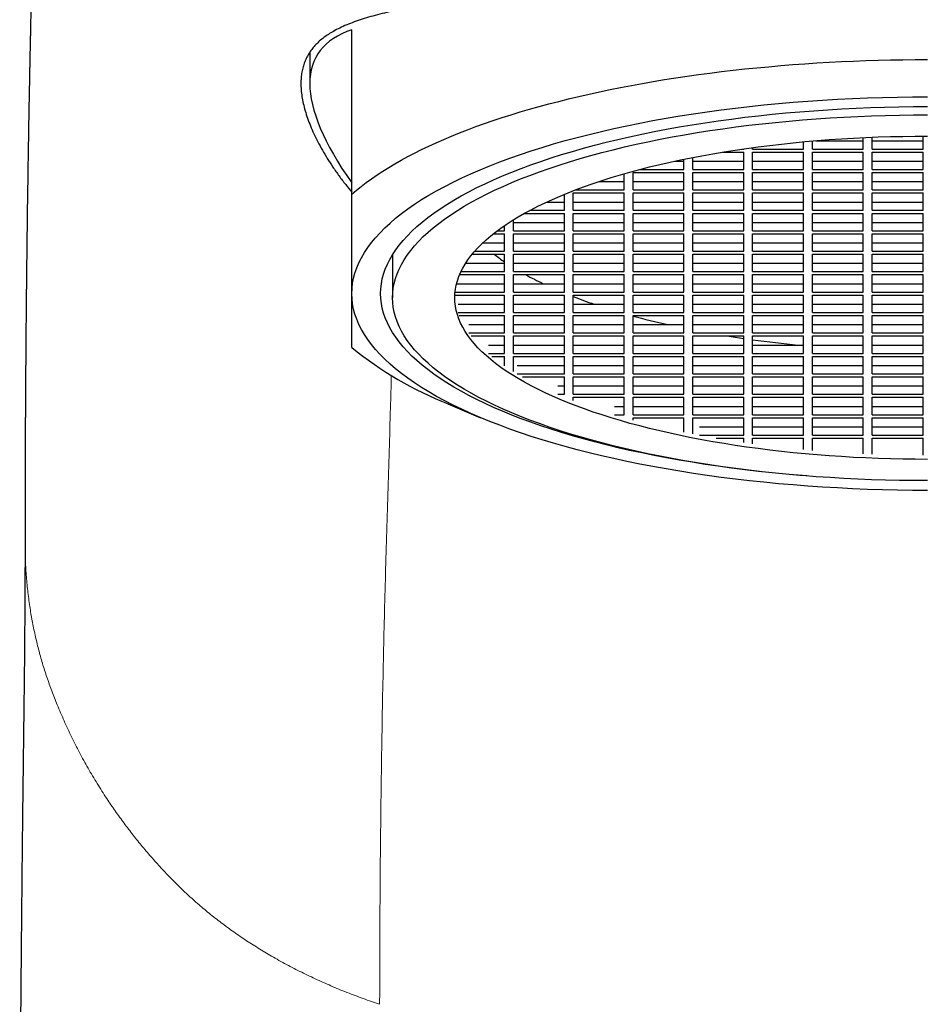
# Model space of a CAD drawing. Header units: millimetres. Extents: x 8 to 825, y 12 to 755.
# Tile 21 of 62: x 351 to 372, y 700 to 722. Entities that reach past the tile are written whole.
import ezdxf

# ---------------------------------------------------------------- set-up
doc = ezdxf.new("R2010")
doc.units = ezdxf.units.MM

msp = doc.modelspace()

# ---------------------------------------------------------------- linework, layer by layer
at = {"color": 7, "linetype": 'Continuous', "lineweight": 30}
for p, q in [((358.9, 718.322), (358.9, 722.035)), ((357.95, 721.528), (357.95, 720.82)), ((370.45, 719.342), (370.45, 719.6)), ((370.65, 719.342), (370.65, 719.608)), ((371.8, 719.342), (371.8, 719.633)), ((367.723, 719.342), (367.75, 719.342)), ((367.75, 719.342), (367.75, 719.346)), ((367.95, 719.342), (367.95, 719.374)), ((367.95, 719.342), (369.1, 719.342)), ((369.1, 719.342), (369.1, 719.506)), ((369.3, 719.342), (369.3, 719.524)), ((369.3, 719.342), (370.45, 719.342)), ((369.38, 719.53), (370.45, 719.53)), ((370.65, 719.53), (371.8, 719.53)), ((370.65, 719.342), (371.8, 719.342)), ((366.6, 718.881), (366.6, 719.152)), ((367.28, 719.274), (367.75, 719.274)), ((367.75, 718.881), (367.75, 719.274)), ((367.95, 719.274), (369.1, 719.274)), ((367.95, 718.881), (367.95, 719.274)), ((369.1, 718.881), (369.1, 719.274)), ((369.3, 719.274), (370.45, 719.274)), ((369.3, 718.881), (369.3, 719.274)), ((370.45, 718.881), (370.45, 719.274)), ((370.65, 718.881), (370.65, 719.274)), ((370.65, 719.274), (371.8, 719.274)), ((371.8, 718.881), (371.8, 719.274)), ((366.196, 719.069), (366.4, 719.069)), ((366.4, 718.881), (366.4, 719.112)), ((366.6, 719.069), (367.75, 719.069)), ((367.95, 719.069), (369.1, 719.069)), ((369.3, 719.069), (370.45, 719.069)), ((370.65, 719.069), (371.8, 719.069)), ((365.05, 718.419), (365.05, 718.783)), ((365.25, 718.812), (366.4, 718.812)), ((365.25, 718.419), (365.25, 718.812)), ((365.407, 718.881), (366.4, 718.881)), ((366.4, 718.419), (366.4, 718.812)), ((366.6, 718.881), (367.75, 718.881)), ((366.6, 718.812), (367.75, 718.812)), ((366.6, 718.419), (366.6, 718.812)), ((367.75, 718.419), (367.75, 718.812)), ((367.95, 718.881), (369.1, 718.881)), ((367.95, 718.812), (369.1, 718.812)), ((367.95, 718.419), (367.95, 718.812)), ((369.1, 718.419), (369.1, 718.812)), ((369.3, 718.881), (370.45, 718.881)), ((369.3, 718.812), (370.45, 718.812)), ((369.3, 718.419), (369.3, 718.812)), ((370.45, 718.419), (370.45, 718.812)), ((370.65, 718.881), (371.8, 718.881)), ((370.65, 718.419), (370.65, 718.812)), ((370.65, 718.812), (371.8, 718.812)), ((371.8, 718.419), (371.8, 718.812)), ((364.478, 718.607), (365.05, 718.607)), ((365.25, 718.607), (366.4, 718.607)), ((366.6, 718.607), (367.75, 718.607)), ((367.95, 718.607), (369.1, 718.607)), ((369.3, 718.607), (370.45, 718.607)), ((370.65, 718.607), (371.8, 718.607)), ((363.7, 717.957), (363.7, 718.32)), ((363.9, 718.351), (365.05, 718.351)), ((363.9, 717.957), (363.9, 718.351)), ((363.949, 718.419), (365.05, 718.419)), ((365.05, 717.957), (365.05, 718.351)), ((365.25, 718.419), (366.4, 718.419)), ((365.25, 718.351), (366.4, 718.351)), ((365.25, 717.957), (365.25, 718.351)), ((366.4, 717.957), (366.4, 718.351)), ((366.6, 718.419), (367.75, 718.419)), ((366.6, 718.351), (367.75, 718.351)), ((366.6, 717.957), (366.6, 718.351)), ((367.75, 717.957), (367.75, 718.351)), ((367.95, 718.419), (369.1, 718.419)), ((367.95, 718.351), (369.1, 718.351)), ((367.95, 717.957), (367.95, 718.351)), ((369.1, 717.957), (369.1, 718.351)), ((369.3, 718.419), (370.45, 718.419)), ((369.3, 718.351), (370.45, 718.351)), ((369.3, 717.957), (369.3, 718.351)), ((370.45, 717.957), (370.45, 718.351)), ((370.65, 718.419), (371.8, 718.419)), ((370.65, 717.957), (370.65, 718.351)), ((370.65, 718.351), (371.8, 718.351)), ((371.8, 717.957), (371.8, 718.351)), ((363.299, 718.145), (363.7, 718.145)), ((363.9, 718.145), (365.05, 718.145)), ((365.25, 718.145), (366.4, 718.145)), ((366.6, 718.145), (367.75, 718.145)), ((367.95, 718.145), (369.1, 718.145)), ((369.3, 718.145), (370.45, 718.145)), ((370.65, 718.145), (371.8, 718.145)), ((362.795, 717.889), (363.7, 717.889)), ((362.921, 717.957), (363.7, 717.957)), ((363.7, 717.496), (363.7, 717.889)), ((363.9, 717.957), (365.05, 717.957)), ((363.9, 717.889), (365.05, 717.889)), ((363.9, 717.496), (363.9, 717.889)), ((365.05, 717.496), (365.05, 717.889)), ((365.25, 717.957), (366.4, 717.957)), ((365.25, 717.889), (366.4, 717.889)), ((365.25, 717.496), (365.25, 717.889)), ((366.4, 717.496), (366.4, 717.889)), ((366.6, 717.957), (367.75, 717.957)), ((366.6, 717.889), (367.75, 717.889)), ((366.6, 717.496), (366.6, 717.889)), ((367.75, 717.496), (367.75, 717.889)), ((367.95, 717.957), (369.1, 717.957)), ((367.95, 717.889), (369.1, 717.889)), ((367.95, 717.496), (367.95, 717.889)), ((369.1, 717.496), (369.1, 717.889)), ((369.3, 717.957), (370.45, 717.957)), ((369.3, 717.889), (370.45, 717.889)), ((369.3, 717.496), (369.3, 717.889)), ((370.45, 717.496), (370.45, 717.889)), ((370.65, 717.957), (371.8, 717.957)), ((370.65, 717.496), (370.65, 717.889)), ((370.65, 717.889), (371.8, 717.889)), ((371.8, 717.496), (371.8, 717.889)), ((362.35, 717.496), (362.35, 717.614)), ((362.55, 717.496), (362.55, 717.744)), ((362.55, 717.683), (363.7, 717.683)), ((363.9, 717.683), (365.05, 717.683)), ((365.25, 717.683), (366.4, 717.683)), ((366.6, 717.683), (367.75, 717.683)), ((367.95, 717.683), (369.1, 717.683)), ((369.3, 717.683), (370.45, 717.683)), ((370.65, 717.683), (371.8, 717.683)), ((362.095, 717.427), (362.35, 717.427)), ((362.184, 717.496), (362.35, 717.496)), ((362.35, 717.034), (362.35, 717.427)), ((362.55, 717.496), (363.7, 717.496)), ((362.55, 717.427), (363.7, 717.427)), ((362.55, 717.034), (362.55, 717.427)), ((363.7, 717.034), (363.7, 717.427)), ((363.9, 717.496), (365.05, 717.496)), ((363.9, 717.427), (365.05, 717.427)), ((363.9, 717.034), (363.9, 717.427)), ((365.05, 717.034), (365.05, 717.427)), ((365.25, 717.496), (366.4, 717.496)), ((365.25, 717.427), (366.4, 717.427)), ((365.25, 717.034), (365.25, 717.427)), ((366.4, 717.034), (366.4, 717.427)), ((366.6, 717.496), (367.75, 717.496)), ((366.6, 717.427), (367.75, 717.427)), ((366.6, 717.034), (366.6, 717.427)), ((367.75, 717.034), (367.75, 717.427)), ((367.95, 717.496), (369.1, 717.496)), ((367.95, 717.427), (369.1, 717.427)), ((367.95, 717.034), (367.95, 717.427)), ((369.1, 717.034), (369.1, 717.427)), ((369.3, 717.496), (370.45, 717.496)), ((369.3, 717.427), (370.45, 717.427)), ((369.3, 717.034), (369.3, 717.427)), ((370.45, 717.034), (370.45, 717.427)), ((370.65, 717.496), (371.8, 717.496)), ((370.65, 717.034), (370.65, 717.427)), ((370.65, 717.427), (371.8, 717.427)), ((371.8, 717.034), (371.8, 717.427)), ((361.858, 717.222), (362.35, 717.222)), ((362.55, 717.222), (363.7, 717.222)), ((363.9, 717.222), (365.05, 717.222)), ((365.25, 717.222), (366.4, 717.222)), ((366.6, 717.222), (367.75, 717.222)), ((367.95, 717.222), (369.1, 717.222)), ((369.3, 717.222), (370.45, 717.222)), ((370.65, 717.222), (371.8, 717.222)), ((359.818, 716.951), (359.818, 715.982)), ((361.618, 716.965), (362.35, 716.965)), ((361.676, 717.034), (362.35, 717.034)), ((362.35, 716.572), (362.35, 716.965)), ((362.55, 717.034), (363.7, 717.034)), ((362.55, 716.965), (363.7, 716.965)), ((362.55, 716.572), (362.55, 716.965)), ((363.7, 716.572), (363.7, 716.965)), ((363.9, 717.034), (365.05, 717.034)), ((363.9, 716.965), (365.05, 716.965)), ((363.9, 716.572), (363.9, 716.965)), ((365.05, 716.572), (365.05, 716.965)), ((365.25, 717.034), (366.4, 717.034)), ((365.25, 716.965), (366.4, 716.965)), ((365.25, 716.572), (365.25, 716.965)), ((366.4, 716.572), (366.4, 716.965)), ((366.6, 717.034), (367.75, 717.034)), ((366.6, 716.965), (367.75, 716.965)), ((366.6, 716.572), (366.6, 716.965)), ((367.75, 716.572), (367.75, 716.965)), ((367.95, 717.034), (369.1, 717.034)), ((367.95, 716.965), (369.1, 716.965)), ((367.95, 716.572), (367.95, 716.965)), ((369.1, 716.572), (369.1, 716.965)), ((369.3, 717.034), (370.45, 717.034)), ((369.3, 716.965), (370.45, 716.965)), ((369.3, 716.572), (369.3, 716.965)), ((370.45, 716.572), (370.45, 716.965)), ((370.65, 717.034), (371.8, 717.034)), ((370.65, 716.572), (370.65, 716.965)), ((370.65, 716.965), (371.8, 716.965)), ((371.8, 716.572), (371.8, 716.965)), ((361.469, 716.76), (362.35, 716.76)), ((362.55, 716.76), (363.7, 716.76)), ((363.9, 716.76), (365.05, 716.76)), ((365.25, 716.76), (366.4, 716.76)), ((366.6, 716.76), (367.75, 716.76)), ((367.95, 716.76), (369.1, 716.76)), ((369.3, 716.76), (370.45, 716.76)), ((370.65, 716.76), (371.8, 716.76)), ((361.333, 716.504), (362.35, 716.504)), ((361.364, 716.572), (362.35, 716.572)), ((362.35, 716.11), (362.35, 716.504)), ((362.55, 716.572), (363.7, 716.572)), ((362.55, 716.504), (363.7, 716.504)), ((362.55, 716.11), (362.55, 716.504)), ((363.7, 716.11), (363.7, 716.504)), ((363.9, 716.572), (365.05, 716.572)), ((363.9, 716.504), (365.05, 716.504)), ((363.9, 716.11), (363.9, 716.504)), ((365.05, 716.11), (365.05, 716.504)), ((365.25, 716.572), (366.4, 716.572)), ((365.25, 716.504), (366.4, 716.504)), ((365.25, 716.11), (365.25, 716.504)), ((366.4, 716.11), (366.4, 716.504)), ((366.6, 716.572), (367.75, 716.572)), ((366.6, 716.504), (367.75, 716.504)), ((366.6, 716.11), (366.6, 716.504)), ((367.75, 716.11), (367.75, 716.504)), ((367.95, 716.572), (369.1, 716.572)), ((367.95, 716.504), (369.1, 716.504)), ((367.95, 716.11), (367.95, 716.504)), ((369.1, 716.11), (369.1, 716.504)), ((369.3, 716.572), (370.45, 716.572)), ((369.3, 716.504), (370.45, 716.504)), ((369.3, 716.11), (369.3, 716.504)), ((370.45, 716.11), (370.45, 716.504)), ((370.65, 716.572), (371.8, 716.572)), ((370.65, 716.11), (370.65, 716.504)), ((370.65, 716.504), (371.8, 716.504)), ((371.8, 716.11), (371.8, 716.504)), ((361.264, 716.298), (362.35, 716.298)), ((362.55, 716.298), (363.7, 716.298)), ((363.9, 716.298), (365.05, 716.298)), ((365.25, 716.298), (366.4, 716.298)), ((366.6, 716.298), (367.75, 716.298)), ((367.95, 716.298), (369.1, 716.298)), ((369.3, 716.298), (370.45, 716.298)), ((370.65, 716.298), (371.8, 716.298)), ((361.225, 716.042), (362.35, 716.042)), ((361.23, 716.11), (362.35, 716.11)), ((362.35, 715.649), (362.35, 716.042)), ((362.55, 716.11), (363.7, 716.11)), ((362.55, 716.042), (363.7, 716.042)), ((362.55, 715.649), (362.55, 716.042)), ((363.7, 715.649), (363.7, 716.042)), ((363.9, 716.11), (365.05, 716.11)), ((363.9, 716.042), (365.05, 716.042)), ((363.9, 715.649), (363.9, 716.042)), ((365.05, 715.649), (365.05, 716.042)), ((365.25, 716.11), (366.4, 716.11)), ((365.25, 716.042), (366.4, 716.042)), ((365.25, 715.649), (365.25, 716.042)), ((366.4, 715.649), (366.4, 716.042)), ((366.6, 716.11), (367.75, 716.11)), ((366.6, 716.042), (367.75, 716.042)), ((366.6, 715.649), (366.6, 716.042)), ((367.75, 715.649), (367.75, 716.042)), ((367.95, 716.11), (369.1, 716.11)), ((367.95, 716.042), (369.1, 716.042)), ((367.95, 715.649), (367.95, 716.042)), ((369.1, 715.649), (369.1, 716.042)), ((369.3, 716.11), (370.45, 716.11)), ((369.3, 716.042), (370.45, 716.042)), ((369.3, 715.649), (369.3, 716.042)), ((370.45, 715.649), (370.45, 716.042)), ((370.65, 716.11), (371.8, 716.11)), ((370.65, 715.649), (370.65, 716.042)), ((370.65, 716.042), (371.8, 716.042)), ((371.8, 715.649), (371.8, 716.042)), ((361.297, 715.837), (362.35, 715.837)), ((362.55, 715.837), (363.7, 715.837)), ((363.9, 715.837), (365.05, 715.837)), ((365.25, 715.837), (366.4, 715.837)), ((366.6, 715.837), (367.75, 715.837)), ((367.95, 715.837), (369.1, 715.837)), ((369.3, 715.837), (370.45, 715.837)), ((370.65, 715.837), (371.8, 715.837)), ((361.297, 715.649), (362.35, 715.649)), ((361.323, 715.58), (362.35, 715.58)), ((362.35, 715.187), (362.35, 715.58)), ((362.55, 715.649), (363.7, 715.649)), ((362.55, 715.58), (363.7, 715.58)), ((362.55, 715.187), (362.55, 715.58)), ((363.7, 715.187), (363.7, 715.58)), ((363.9, 715.649), (365.05, 715.649)), ((363.9, 715.58), (365.05, 715.58)), ((363.9, 715.187), (363.9, 715.58)), ((365.05, 715.187), (365.05, 715.58)), ((365.25, 715.649), (366.4, 715.649)), ((365.25, 715.58), (366.4, 715.58)), ((365.25, 715.187), (365.25, 715.58)), ((366.4, 715.187), (366.4, 715.58)), ((366.6, 715.649), (367.75, 715.649)), ((366.6, 715.58), (367.75, 715.58)), ((366.6, 715.187), (366.6, 715.58)), ((367.75, 715.187), (367.75, 715.58)), ((367.95, 715.649), (369.1, 715.649)), ((367.95, 715.58), (369.1, 715.58)), ((367.95, 715.187), (367.95, 715.58)), ((369.1, 715.187), (369.1, 715.58)), ((369.3, 715.649), (370.45, 715.649)), ((369.3, 715.58), (370.45, 715.58)), ((369.3, 715.187), (369.3, 715.58)), ((370.45, 715.187), (370.45, 715.58)), ((370.65, 715.649), (371.8, 715.649)), ((370.65, 715.187), (370.65, 715.58)), ((370.65, 715.58), (371.8, 715.58)), ((371.8, 715.187), (371.8, 715.58)), ((361.545, 715.375), (362.35, 715.375)), ((362.55, 715.375), (363.7, 715.375)), ((363.9, 715.375), (365.05, 715.375)), ((365.25, 715.375), (366.4, 715.375)), ((366.6, 715.375), (367.75, 715.375)), ((367.95, 715.375), (369.1, 715.375)), ((369.3, 715.375), (370.45, 715.375)), ((370.65, 715.375), (371.8, 715.375)), ((361.545, 715.187), (362.35, 715.187)), ((361.598, 715.118), (362.35, 715.118)), ((362.35, 714.725), (362.35, 715.118)), ((362.55, 715.187), (363.7, 715.187)), ((362.55, 715.118), (363.7, 715.118)), ((362.55, 714.725), (362.55, 715.118)), ((363.7, 714.725), (363.7, 715.118)), ((363.9, 715.187), (365.05, 715.187)), ((363.9, 715.118), (365.05, 715.118)), ((363.9, 714.725), (363.9, 715.118)), ((365.05, 714.725), (365.05, 715.118)), ((365.25, 715.187), (366.4, 715.187)), ((365.25, 715.118), (366.4, 715.118)), ((365.25, 714.725), (365.25, 715.118)), ((366.4, 714.725), (366.4, 715.118)), ((366.6, 715.187), (367.75, 715.187)), ((366.6, 715.118), (367.75, 715.118)), ((366.6, 714.725), (366.6, 715.118)), ((367.75, 714.725), (367.75, 715.118)), ((367.95, 715.187), (369.1, 715.187)), ((367.95, 715.118), (369.1, 715.118)), ((367.95, 714.725), (367.95, 715.118)), ((369.1, 714.725), (369.1, 715.118)), ((369.3, 715.187), (370.45, 715.187)), ((369.3, 715.118), (370.45, 715.118)), ((369.3, 714.725), (369.3, 715.118)), ((370.45, 714.725), (370.45, 715.118)), ((370.65, 715.187), (371.8, 715.187)), ((370.65, 714.725), (370.65, 715.118)), ((370.65, 715.118), (371.8, 715.118)), ((371.8, 714.725), (371.8, 715.118)), ((361.982, 714.913), (362.35, 714.913)), ((362.55, 714.913), (363.7, 714.913)), ((363.9, 714.913), (365.05, 714.913)), ((365.25, 714.913), (366.4, 714.913)), ((366.6, 714.913), (367.75, 714.913)), ((367.95, 714.913), (369.1, 714.913)), ((369.3, 714.913), (370.45, 714.913)), ((370.65, 714.913), (371.8, 714.913)), ((361.982, 714.725), (362.35, 714.725)), ((362.55, 714.725), (363.7, 714.725)), ((363.9, 714.725), (365.05, 714.725)), ((365.25, 714.725), (366.4, 714.725)), ((366.6, 714.725), (367.75, 714.725)), ((367.95, 714.725), (369.1, 714.725)), ((369.3, 714.725), (370.45, 714.725)), ((370.65, 714.725), (371.8, 714.725)), ((362.064, 714.657), (362.35, 714.657)), ((362.35, 714.444), (362.35, 714.657)), ((362.55, 714.657), (363.7, 714.657)), ((362.55, 714.314), (362.55, 714.657)), ((362.632, 714.451), (363.7, 714.451)), ((363.7, 714.263), (363.7, 714.657)), ((363.9, 714.657), (365.05, 714.657)), ((363.9, 714.263), (363.9, 714.657)), ((363.9, 714.451), (365.05, 714.451)), ((365.05, 714.263), (365.05, 714.657)), ((365.25, 714.657), (366.4, 714.657)), ((365.25, 714.263), (365.25, 714.657)), ((365.25, 714.451), (366.4, 714.451)), ((366.4, 714.263), (366.4, 714.657)), ((366.6, 714.657), (367.75, 714.657)), ((366.6, 714.263), (366.6, 714.657)), ((366.6, 714.451), (367.75, 714.451)), ((367.75, 714.263), (367.75, 714.657)), ((367.95, 714.657), (369.1, 714.657)), ((367.95, 714.263), (367.95, 714.657)), ((367.95, 714.451), (369.1, 714.451)), ((369.1, 714.263), (369.1, 714.657)), ((369.3, 714.657), (370.45, 714.657)), ((369.3, 714.263), (369.3, 714.657)), ((369.3, 714.451), (370.45, 714.451)), ((370.45, 714.263), (370.45, 714.657)), ((370.65, 714.263), (370.65, 714.657)), ((370.65, 714.657), (371.8, 714.657)), ((370.65, 714.451), (371.8, 714.451)), ((371.8, 714.263), (371.8, 714.657)), ((362.632, 714.263), (363.7, 714.263)), ((363.9, 714.263), (365.05, 714.263)), ((365.25, 714.263), (366.4, 714.263)), ((366.6, 714.263), (367.75, 714.263)), ((367.95, 714.263), (369.1, 714.263)), ((369.3, 714.263), (370.45, 714.263)), ((370.65, 714.263), (371.8, 714.263)), ((362.75, 714.195), (363.7, 714.195)), ((363.7, 713.802), (363.7, 714.195)), ((363.9, 714.195), (365.05, 714.195)), ((363.9, 713.802), (363.9, 714.195)), ((365.05, 713.802), (365.05, 714.195)), ((365.25, 714.195), (366.4, 714.195)), ((365.25, 713.802), (365.25, 714.195)), ((366.4, 713.802), (366.4, 714.195)), ((366.6, 714.195), (367.75, 714.195)), ((366.6, 713.802), (366.6, 714.195)), ((367.75, 713.802), (367.75, 714.195)), ((367.95, 714.195), (369.1, 714.195)), ((367.95, 713.802), (367.95, 714.195)), ((369.1, 713.802), (369.1, 714.195)), ((369.3, 714.195), (370.45, 714.195)), ((369.3, 713.802), (369.3, 714.195)), ((370.45, 713.802), (370.45, 714.195)), ((370.65, 713.802), (370.65, 714.195)), ((370.65, 714.195), (371.8, 714.195)), ((371.8, 713.802), (371.8, 714.195)), ((363.548, 713.99), (363.7, 713.99)), ((363.548, 713.802), (363.7, 713.802)), ((363.9, 713.99), (365.05, 713.99)), ((363.9, 713.802), (365.05, 713.802)), ((365.25, 713.99), (366.4, 713.99)), ((365.25, 713.802), (366.4, 713.802)), ((366.6, 713.99), (367.75, 713.99)), ((366.6, 713.802), (367.75, 713.802)), ((367.95, 713.99), (369.1, 713.99)), ((367.95, 713.802), (369.1, 713.802)), ((369.3, 713.99), (370.45, 713.99)), ((369.3, 713.802), (370.45, 713.802)), ((370.65, 713.99), (371.8, 713.99)), ((370.65, 713.802), (371.8, 713.802)), ((361.071, 713.584), (361.808, 713.273)), ((363.9, 713.733), (365.05, 713.733)), ((363.9, 713.658), (363.9, 713.733)), ((365.05, 713.34), (365.05, 713.733)), ((365.25, 713.733), (366.4, 713.733)), ((365.25, 713.34), (365.25, 713.733)), ((366.4, 713.34), (366.4, 713.733)), ((366.6, 713.733), (367.75, 713.733)), ((366.6, 713.34), (366.6, 713.733)), ((367.75, 713.34), (367.75, 713.733)), ((367.95, 713.733), (369.1, 713.733)), ((367.95, 713.34), (367.95, 713.733)), ((369.1, 713.34), (369.1, 713.733)), ((369.3, 713.733), (370.45, 713.733)), ((369.3, 713.34), (369.3, 713.733)), ((370.45, 713.34), (370.45, 713.733)), ((370.65, 713.34), (370.65, 713.733)), ((370.65, 713.733), (371.8, 713.733)), ((371.8, 713.34), (371.8, 713.733)), ((364.831, 713.528), (365.05, 713.528)), ((364.831, 713.34), (365.05, 713.34)), ((365.25, 713.528), (366.4, 713.528)), ((365.25, 713.34), (366.4, 713.34)), ((366.6, 713.528), (367.75, 713.528)), ((366.6, 713.34), (367.75, 713.34)), ((367.95, 713.528), (369.1, 713.528)), ((367.95, 713.34), (369.1, 713.34)), ((369.3, 713.528), (370.45, 713.528)), ((369.3, 713.34), (370.45, 713.34)), ((370.65, 713.528), (371.8, 713.528)), ((370.65, 713.34), (371.8, 713.34)), ((365.25, 713.272), (366.4, 713.272)), ((365.25, 713.22), (365.25, 713.272)), ((366.4, 712.947), (366.4, 713.272)), ((366.6, 713.272), (367.75, 713.272)), ((366.6, 712.907), (366.6, 713.272)), ((367.75, 712.878), (367.75, 713.272)), ((367.95, 713.272), (369.1, 713.272)), ((367.95, 712.878), (367.95, 713.272)), ((369.1, 712.878), (369.1, 713.272)), ((369.3, 713.272), (370.45, 713.272)), ((369.3, 712.878), (369.3, 713.272)), ((370.45, 712.878), (370.45, 713.272)), ((370.65, 712.878), (370.65, 713.272)), ((370.65, 713.272), (371.8, 713.272)), ((371.8, 712.878), (371.8, 713.272)), ((366.747, 713.066), (367.75, 713.066)), ((367.95, 713.066), (369.1, 713.066)), ((369.3, 713.066), (370.45, 713.066)), ((370.65, 713.066), (371.8, 713.066)), ((366.747, 712.878), (367.75, 712.878)), ((367.128, 712.81), (367.75, 712.81)), ((367.75, 712.712), (367.75, 712.81)), ((367.95, 712.878), (369.1, 712.878)), ((367.95, 712.81), (369.1, 712.81)), ((367.95, 712.684), (367.95, 712.81)), ((369.1, 712.553), (369.1, 712.81)), ((369.3, 712.878), (370.45, 712.878)), ((369.3, 712.81), (370.45, 712.81)), ((369.3, 712.535), (369.3, 712.81)), ((370.45, 712.459), (370.45, 712.81)), ((370.65, 712.878), (371.8, 712.878)), ((370.65, 712.45), (370.65, 712.81)), ((370.65, 712.81), (371.8, 712.81)), ((371.8, 712.425), (371.8, 712.81))]:
    msp.add_line(p, q, dxfattribs=at)
at = {"color": 7, "linetype": 'Continuous', "lineweight": 30, "flags": 128}
for points in [[(358.9, 718.322), (359.003, 718.411), (359.112, 718.498), (359.226, 718.586), (359.345, 718.672), (359.47, 718.757), (359.599, 718.842), (359.733, 718.925), (359.871, 719.008), (360.015, 719.09), (360.164, 719.171), (360.317, 719.25), (360.474, 719.329), (360.637, 719.407), (360.804, 719.483), (360.975, 719.558), (361.15, 719.633), (361.33, 719.705), (361.514, 719.777), (361.703, 719.847), (361.895, 719.917), (362.091, 719.984), (362.292, 720.051), (362.496, 720.116), (362.704, 720.179), (362.915, 720.241), (363.13, 720.302), (363.349, 720.361), (363.571, 720.419), (363.796, 720.475), (364.025, 720.53), (364.257, 720.583), (364.492, 720.634), (364.73, 720.684), (364.97, 720.732), (365.214, 720.779), (365.46, 720.824), (365.708, 720.867), (365.96, 720.909), (366.213, 720.948), (366.469, 720.986), (366.727, 721.023), (366.987, 721.057), (367.249, 721.09), (367.513, 721.121), (367.778, 721.15), (368.046, 721.177), (368.315, 721.202), (368.585, 721.226), (368.856, 721.248), (369.129, 721.268), (369.403, 721.286), (369.678, 721.302), (369.954, 721.316), (370.23, 721.328), (370.507, 721.339), (370.785, 721.347), (371.063, 721.354), (371.342, 721.359), (371.621, 721.362), (371.9, 721.363)], [(358.9, 716.076), (358.904, 716.193), (358.917, 716.309), (358.94, 716.425), (358.971, 716.541), (359.011, 716.656), (359.06, 716.772), (359.117, 716.886), (359.184, 717.001), (359.259, 717.114), (359.343, 717.227), (359.435, 717.339), (359.536, 717.45), (359.645, 717.56), (359.763, 717.67), (359.889, 717.778), (360.024, 717.885), (360.166, 717.99), (360.317, 718.095), (360.475, 718.198), (360.641, 718.299), (360.815, 718.399), (360.997, 718.498), (361.186, 718.595), (361.382, 718.69), (361.586, 718.783), (361.797, 718.874), (362.014, 718.964), (362.239, 719.051), (362.47, 719.137), (362.707, 719.22), (362.951, 719.301), (363.201, 719.38), (363.457, 719.457), (363.719, 719.532), (363.986, 719.604), (364.258, 719.673), (364.536, 719.74), (364.819, 719.805), (365.107, 719.867), (365.4, 719.927), (365.697, 719.984), (365.998, 720.038), (366.303, 720.089), (366.612, 720.138), (366.925, 720.184), (367.241, 720.227), (367.56, 720.267), (367.882, 720.305), (368.207, 720.339), (368.535, 720.371), (368.865, 720.4), (369.197, 720.425), (369.531, 720.448), (369.866, 720.468), (370.203, 720.484), (370.541, 720.498), (370.88, 720.509), (371.219, 720.516), (371.559, 720.521), (371.9, 720.522)], [(369.174, 711.956), (369.017, 711.969), (368.703, 711.996), (368.392, 712.026), (368.083, 712.059), (367.777, 712.094), (367.474, 712.133), (367.174, 712.174), (366.876, 712.217), (366.583, 712.264), (366.293, 712.313), (366.007, 712.364), (365.725, 712.418), (365.447, 712.475), (365.173, 712.534), (364.905, 712.595), (364.641, 712.659), (364.381, 712.725), (364.128, 712.794), (363.879, 712.864), (363.636, 712.937), (363.399, 713.012), (363.167, 713.089), (362.941, 713.169), (362.722, 713.25), (362.509, 713.333), (362.302, 713.418), (362.102, 713.505), (361.908, 713.593), (361.722, 713.684), (361.542, 713.776), (361.37, 713.869), (361.204, 713.964), (361.046, 714.061), (360.896, 714.159), (360.753, 714.258), (360.617, 714.358), (360.49, 714.46), (360.37, 714.562), (360.258, 714.666), (360.154, 714.771), (360.058, 714.876), (359.97, 714.983), (359.891, 715.09), (359.82, 715.198), (359.756, 715.306), (359.702, 715.415), (359.655, 715.525), (359.617, 715.635), (359.588, 715.745), (359.567, 715.855), (359.554, 715.966), (359.55, 716.076), (359.554, 716.187), (359.567, 716.297), (359.588, 716.408), (359.617, 716.518), (359.655, 716.627), (359.702, 716.737), (359.756, 716.846), (359.82, 716.954), (359.891, 717.062), (359.97, 717.169), (360.058, 717.276), (360.154, 717.381), (360.258, 717.486), (360.37, 717.59), (360.49, 717.693), (360.617, 717.794), (360.753, 717.895), (360.896, 717.994), (361.046, 718.092), (361.204, 718.188), (361.37, 718.283), (361.542, 718.377), (361.722, 718.469), (361.908, 718.559), (362.102, 718.648), (362.302, 718.734), (362.509, 718.819), (362.722, 718.903), (362.941, 718.984), (363.167, 719.063), (363.399, 719.14), (363.636, 719.215), (363.879, 719.288), (364.128, 719.359), (364.381, 719.427), (364.641, 719.493), (364.905, 719.557), (365.173, 719.619), (365.447, 719.678), (365.725, 719.734), (366.007, 719.788), (366.293, 719.84), (366.583, 719.889), (366.876, 719.935), (367.174, 719.979), (367.474, 720.02), (367.777, 720.058), (368.083, 720.093), (368.392, 720.126), (368.703, 720.156), (369.017, 720.183), (369.332, 720.208), (369.649, 720.229), (369.968, 720.248), (370.288, 720.264), (370.609, 720.277), (370.931, 720.287), (371.253, 720.294), (371.576, 720.299), (371.9, 720.3)], [(371.9, 711.85), (371.583, 711.851), (371.267, 711.855), (370.952, 711.863), (370.637, 711.872), (370.323, 711.885), (370.01, 711.901), (369.698, 711.919), (369.388, 711.94), (369.079, 711.964), (368.773, 711.991), (368.468, 712.02), (368.166, 712.052), (367.867, 712.087), (367.57, 712.124), (367.276, 712.164), (366.985, 712.207), (366.698, 712.252), (366.414, 712.3), (366.135, 712.351), (365.859, 712.403), (365.587, 712.459), (365.319, 712.516), (365.056, 712.577), (364.798, 712.639), (364.545, 712.704), (364.296, 712.771), (364.053, 712.84), (363.815, 712.911), (363.583, 712.985), (363.356, 713.06), (363.136, 713.138), (362.921, 713.217), (362.712, 713.298), (362.51, 713.382), (362.314, 713.467), (362.125, 713.553), (361.942, 713.642), (361.767, 713.732), (361.598, 713.823), (361.436, 713.916), (361.282, 714.01), (361.134, 714.106), (360.994, 714.203), (360.862, 714.301), (360.737, 714.401), (360.62, 714.501), (360.511, 714.603), (360.409, 714.705), (360.315, 714.809), (360.229, 714.913), (360.151, 715.017), (360.082, 715.123), (360.02, 715.229), (359.966, 715.336), (359.921, 715.443), (359.884, 715.55), (359.855, 715.658), (359.834, 715.766), (359.822, 715.874), (359.818, 715.982), (359.822, 716.09), (359.834, 716.198), (359.855, 716.306), (359.884, 716.414), (359.921, 716.522), (359.966, 716.629), (360.02, 716.735), (360.082, 716.841), (360.151, 716.947), (360.229, 717.052), (360.315, 717.156), (360.409, 717.259), (360.511, 717.362), (360.62, 717.463), (360.737, 717.564), (360.862, 717.663), (360.994, 717.761), (361.134, 717.858), (361.282, 717.954), (361.436, 718.048), (361.598, 718.141), (361.767, 718.233), (361.942, 718.323), (362.125, 718.411), (362.314, 718.498), (362.51, 718.583), (362.712, 718.666), (362.921, 718.747), (363.136, 718.827), (363.356, 718.904), (363.583, 718.98), (363.815, 719.053), (364.053, 719.124), (364.296, 719.194), (364.545, 719.261), (364.798, 719.325), (365.056, 719.388), (365.319, 719.448), (365.587, 719.506), (365.859, 719.561), (366.135, 719.614), (366.414, 719.664), (366.698, 719.712), (366.985, 719.757), (367.276, 719.8), (367.57, 719.84), (367.867, 719.877), (368.166, 719.912), (368.468, 719.944), (368.773, 719.974), (369.079, 720), (369.388, 720.024), (369.698, 720.045), (370.01, 720.064), (370.323, 720.079), (370.637, 720.092), (370.952, 720.102), (371.267, 720.109), (371.583, 720.113), (371.9, 720.115)], [(371.9, 712.331), (371.62, 712.332), (371.341, 712.336), (371.062, 712.342), (370.784, 712.351), (370.506, 712.362), (370.23, 712.376), (369.954, 712.392), (369.68, 712.411), (369.407, 712.432), (369.137, 712.455), (368.868, 712.481), (368.601, 712.51), (368.336, 712.54), (368.074, 712.573), (367.814, 712.609), (367.557, 712.647), (367.304, 712.687), (367.053, 712.729), (366.806, 712.773), (366.562, 712.82), (366.322, 712.869), (366.085, 712.92), (365.853, 712.973), (365.625, 713.028), (365.401, 713.085), (365.181, 713.145), (364.966, 713.206), (364.756, 713.269), (364.551, 713.334), (364.351, 713.4), (364.156, 713.469), (363.966, 713.539), (363.782, 713.611), (363.603, 713.684), (363.43, 713.759), (363.263, 713.836), (363.101, 713.914), (362.946, 713.994), (362.797, 714.074), (362.654, 714.156), (362.518, 714.24), (362.387, 714.324), (362.264, 714.41), (362.147, 714.497), (362.037, 714.585), (361.933, 714.674), (361.836, 714.763), (361.746, 714.854), (361.664, 714.945), (361.588, 715.037), (361.519, 715.13), (361.457, 715.223), (361.403, 715.317), (361.355, 715.411), (361.315, 715.506), (361.282, 715.6), (361.257, 715.696), (361.239, 715.791), (361.228, 715.887), (361.224, 715.982), (361.228, 716.078), (361.239, 716.173), (361.257, 716.269), (361.282, 716.364), (361.315, 716.459), (361.355, 716.553), (361.403, 716.648), (361.457, 716.741), (361.519, 716.835), (361.588, 716.927), (361.664, 717.019), (361.746, 717.11), (361.836, 717.201), (361.933, 717.291), (362.037, 717.379), (362.147, 717.467), (362.264, 717.554), (362.387, 717.64), (362.518, 717.724), (362.654, 717.808), (362.797, 717.89), (362.946, 717.971), (363.101, 718.05), (363.263, 718.128), (363.43, 718.205), (363.603, 718.28), (363.782, 718.354), (363.966, 718.425), (364.156, 718.496), (364.351, 718.564), (364.551, 718.631), (364.756, 718.696), (364.966, 718.759), (365.181, 718.82), (365.401, 718.879), (365.625, 718.936), (365.853, 718.991), (366.085, 719.044), (366.322, 719.095), (366.562, 719.144), (366.806, 719.191), (367.053, 719.236), (367.304, 719.278), (367.557, 719.318), (367.814, 719.356), (368.074, 719.391), (368.336, 719.424), (368.601, 719.455), (368.868, 719.483), (369.137, 719.509), (369.407, 719.533), (369.68, 719.554), (369.954, 719.572), (370.23, 719.589), (370.506, 719.602), (370.784, 719.614), (371.062, 719.622), (371.341, 719.628), (371.62, 719.632), (371.9, 719.634)], [(371.9, 711.63), (371.559, 711.631), (371.219, 711.636), (370.88, 711.644), (370.541, 711.654), (370.203, 711.668), (369.866, 711.685), (369.531, 711.704), (369.197, 711.727), (368.865, 711.753), (368.535, 711.781), (368.207, 711.813), (367.882, 711.847), (367.56, 711.885), (367.241, 711.925), (366.925, 711.968), (366.612, 712.014), (366.303, 712.063), (365.998, 712.114), (365.697, 712.169), (365.4, 712.226), (365.107, 712.285), (364.819, 712.347), (364.536, 712.412), (364.258, 712.479), (363.986, 712.549), (363.719, 712.621), (363.457, 712.695), (363.201, 712.772), (362.951, 712.851), (362.707, 712.932), (362.47, 713.016), (362.239, 713.101), (362.014, 713.189), (361.797, 713.278), (361.586, 713.369), (361.382, 713.463), (361.186, 713.558), (360.997, 713.655), (360.815, 713.753), (360.641, 713.853), (360.475, 713.955), (360.317, 714.058), (360.166, 714.162), (360.024, 714.268), (359.889, 714.375), (359.763, 714.483), (359.645, 714.592), (359.536, 714.702), (359.435, 714.813), (359.343, 714.925), (359.259, 715.038), (359.184, 715.152), (359.117, 715.266), (359.06, 715.381), (359.011, 715.496), (358.971, 715.611), (358.94, 715.727), (358.917, 715.843), (358.904, 715.96), (358.9, 716.076)], [(367.373, 715.118), (367.557, 715.09), (367.75, 715.061)]]:
    msp.add_lwpolyline(points, dxfattribs=at)
at = {"color": 7, "linetype": 'Continuous', "lineweight": 30}
for centre, radius, start, end in [((364.876, 720.494), 4.481, 231.9511, 235.6787), ((366.476, 723.134), 7.57, 241.1403, 244.5466), ((368.281, 727.348), 12.157, 248.8764, 251.2399), ((369.994, 733.033), 18.097, 254.8011, 257.3556), ((371.591, 741.83), 27.043, 262.2623, 264.4631), ((364.032, 721.101), 8.079, 230.5641, 248.5022)]:
    msp.add_arc(centre, radius, start, end, dxfattribs=at)
msp.add_ellipse((371.9, 713.252), major_axis=(13.788, -8.206), ratio=0.25854, start_param=2.923086, end_param=3.665448, dxfattribs=at)
for points, knots in [([(351.858, 736.169), (351.857, 736.132), (351.857, 736.054), (351.855, 735.934), (351.854, 735.814), (351.853, 735.697), (351.852, 735.586), (351.851, 735.479), (351.85, 735.377), (351.849, 735.279), (351.848, 735.186), (351.847, 735.098), (351.847, 735.014), (351.846, 734.937), (351.845, 734.866), (351.844, 734.799), (351.844, 734.734), (351.843, 734.668), (351.842, 734.603), (351.841, 734.461), (351.838, 734.243), (351.835, 733.95), (351.832, 733.711), (351.83, 733.523), (351.829, 733.387), (351.827, 733.25), (351.825, 733.11), (351.824, 732.963), (351.822, 732.809), (351.82, 732.647), (351.818, 732.481), (351.816, 732.311), (351.813, 732.136), (351.811, 731.97), (351.809, 731.813), (351.807, 731.668), (351.805, 731.522), (351.804, 731.379), (351.802, 731.24), (351.8, 731.106), (351.798, 730.976), (351.796, 730.85), (351.795, 730.728), (351.793, 730.61), (351.791, 730.497), (351.79, 730.402), (351.789, 730.324), (351.788, 730.263), (351.787, 730.204), (351.786, 730.146), (351.786, 730.089), (351.785, 730.033), (351.784, 729.975), (351.783, 729.91), (351.782, 729.837), (351.781, 729.755), (351.779, 729.67), (351.778, 729.58), (351.777, 729.485), (351.775, 729.389), (351.774, 729.29), (351.772, 729.19), (351.771, 729.086), (351.769, 728.978), (351.767, 728.821), (351.763, 728.617), (351.76, 728.37), (351.756, 728.127), (351.752, 727.914), (351.749, 727.73), (351.747, 727.577), (351.744, 727.428), (351.742, 727.282), (351.739, 727.141), (351.737, 727.006), (351.735, 726.877), (351.733, 726.755), (351.731, 726.636), (351.729, 726.521), (351.72, 726.024), (351.711, 725.529), (351.702, 725.036), (351.7, 724.929), (351.698, 724.824), (351.696, 724.722), (351.694, 724.613), (351.692, 724.498), (351.689, 724.376), (351.687, 724.24), (351.684, 724.089), (351.681, 723.922), (351.678, 723.781), (351.675, 723.667), (351.674, 723.579), (351.672, 723.488), (351.67, 723.392), (351.668, 723.293), (351.666, 723.19), (351.664, 723.083), (351.661, 722.972), (351.659, 722.857), (351.657, 722.739), (351.654, 722.618), (351.652, 722.493), (351.649, 722.365), (351.646, 722.25), (351.644, 722.148), (351.642, 722.061), (351.641, 721.972), (351.639, 721.881), (351.637, 721.79), (351.635, 721.698), (351.633, 721.608), (351.631, 721.514), (351.629, 721.416), (351.627, 721.314), (351.625, 721.217), (351.623, 721.123), (351.621, 721.035), (351.62, 720.95), (351.618, 720.87), (351.617, 720.794), (351.615, 720.722), (351.614, 720.655), (351.613, 720.592), (351.612, 720.534), (351.611, 720.48), (351.61, 720.433), (351.609, 720.393), (351.609, 720.358), (351.608, 720.325), (351.608, 720.292), (351.607, 720.256), (351.606, 720.217), (351.605, 720.176), (351.605, 720.127), (351.604, 720.071), (351.602, 720.006), (351.601, 719.937), (351.6, 719.863), (351.598, 719.763), (351.596, 719.638), (351.594, 719.491), (351.591, 719.343), (351.589, 719.196), (351.586, 719.025), (351.583, 718.83), (351.58, 718.61), (351.577, 718.391), (351.573, 718.173), (351.57, 717.958), (351.568, 717.772), (351.566, 717.617), (351.564, 717.49), (351.563, 717.363), (351.561, 717.233), (351.559, 717.1), (351.558, 716.964), (351.556, 716.826), (351.555, 716.685), (351.553, 716.556), (351.552, 716.442), (351.551, 716.345), (351.55, 716.251), (351.549, 716.159), (351.548, 716.072), (351.547, 715.983), (351.546, 715.893), (351.545, 715.803), (351.544, 715.718), (351.544, 715.645), (351.543, 715.581), (351.543, 715.524), (351.542, 715.464), (351.541, 715.401), (351.541, 715.336), (351.54, 715.267), (351.54, 715.193), (351.539, 715.113), (351.538, 715.027), (351.538, 714.937), (351.537, 714.844), (351.536, 714.748), (351.535, 714.651), (351.535, 714.556), (351.534, 714.464), (351.533, 714.376), (351.533, 714.292), (351.532, 714.213), (351.532, 714.137), (351.531, 714.065), (351.531, 713.998), (351.53, 713.936), (351.53, 713.878), (351.53, 713.822), (351.529, 713.764), (351.529, 713.703), (351.528, 713.639), (351.528, 713.57), (351.528, 713.495), (351.527, 713.415), (351.527, 713.33), (351.526, 713.242), (351.526, 713.156), (351.526, 713.072), (351.525, 712.991), (351.525, 712.91), (351.524, 712.831), (351.524, 712.754), (351.524, 712.676), (351.523, 712.597), (351.523, 712.518), (351.523, 712.442), (351.523, 712.371), (351.522, 712.306), (351.522, 712.244), (351.522, 712.194), (351.522, 712.153), (351.522, 712.121), (351.522, 712.086), (351.522, 712.047), (351.522, 712.004), (351.521, 711.957), (351.521, 711.906), (351.521, 711.851), (351.521, 711.792), (351.521, 711.729), (351.521, 711.661), (351.521, 711.59), (351.52, 711.515), (351.52, 711.435), (351.52, 711.352), (351.52, 711.265), (351.52, 711.173), (351.52, 711.074), (351.52, 710.968), (351.52, 710.853), (351.519, 710.734), (351.519, 710.609), (351.519, 710.525), (351.519, 710.482)], [0, 0, 0, 0, 0.004352, 0.009268, 0.014002, 0.018555, 0.022926, 0.027114, 0.031121, 0.034946, 0.038589, 0.042049, 0.045328, 0.048424, 0.051102, 0.053677, 0.056245, 0.058808, 0.061367, 0.063921, 0.075474, 0.086933, 0.098298, 0.103623, 0.108928, 0.114259, 0.11974, 0.125375, 0.131522, 0.137843, 0.144339, 0.15101, 0.157855, 0.164875, 0.170513, 0.176259, 0.18202, 0.187621, 0.193058, 0.19833, 0.203437, 0.208379, 0.213157, 0.21777, 0.222218, 0.226502, 0.228949, 0.231339, 0.233672, 0.235947, 0.238166, 0.240343, 0.242609, 0.244989, 0.24802, 0.251219, 0.254586, 0.258119, 0.26182, 0.265689, 0.26949, 0.273439, 0.277538, 0.281785, 0.28618, 0.296045, 0.305764, 0.315338, 0.324767, 0.330959, 0.337004, 0.342892, 0.348622, 0.354195, 0.35961, 0.364571, 0.369393, 0.374074, 0.378615, 0.38303, 0.432866, 0.43722, 0.44147, 0.44561, 0.449639, 0.453558, 0.458524, 0.46331, 0.468118, 0.474577, 0.481208, 0.48801, 0.491317, 0.494773, 0.498379, 0.502135, 0.506042, 0.510098, 0.514305, 0.518661, 0.523168, 0.527824, 0.532543, 0.537407, 0.542415, 0.547568, 0.550921, 0.554334, 0.557805, 0.561334, 0.564922, 0.56853, 0.57204, 0.575444, 0.579572, 0.583533, 0.587326, 0.590952, 0.59441, 0.597701, 0.600824, 0.60378, 0.606568, 0.609188, 0.611599, 0.613848, 0.615935, 0.61786, 0.619301, 0.620636, 0.621867, 0.623127, 0.6245, 0.625986, 0.627584, 0.629295, 0.631606, 0.634095, 0.636761, 0.639606, 0.642629, 0.648307, 0.653994, 0.659673, 0.665345, 0.671009, 0.679429, 0.687858, 0.696296, 0.704721, 0.71302, 0.721175, 0.726077, 0.730925, 0.735793, 0.740795, 0.745933, 0.751112, 0.756422, 0.761863, 0.767435, 0.771222, 0.774998, 0.77864, 0.782147, 0.785519, 0.788756, 0.792397, 0.79585, 0.799116, 0.802194, 0.804319, 0.80649, 0.808777, 0.81118, 0.8137, 0.816337, 0.81909, 0.822252, 0.825555, 0.829, 0.832585, 0.83631, 0.840099, 0.843755, 0.84727, 0.850645, 0.853879, 0.856918, 0.859821, 0.862589, 0.86522, 0.867535, 0.869733, 0.871853, 0.874068, 0.876399, 0.878846, 0.88141, 0.884364, 0.88746, 0.890696, 0.894073, 0.89759, 0.900629, 0.903766, 0.906914, 0.909956, 0.912891, 0.915721, 0.918919, 0.921969, 0.924871, 0.927626, 0.930107, 0.932454, 0.934668, 0.93591, 0.93712, 0.93844, 0.939909, 0.941561, 0.943368, 0.945329, 0.947444, 0.949714, 0.952139, 0.954718, 0.957451, 0.96034, 0.963382, 0.96658, 0.969932, 0.973438, 0.977099, 0.981305, 0.985698, 0.990278, 0.995046, 1, 1, 1, 1]), ([(359.97, 722.492), (359.894, 722.475), (359.741, 722.441), (359.527, 722.388), (359.323, 722.333), (359.131, 722.274), (358.951, 722.212), (358.782, 722.147), (358.626, 722.076), (358.489, 722.005), (358.37, 721.932), (358.266, 721.86), (358.171, 721.783), (358.086, 721.702), (358.009, 721.614), (357.941, 721.519), (357.882, 721.418), (357.834, 721.31), (357.796, 721.197), (357.769, 721.077), (357.753, 720.952), (357.748, 720.82), (357.753, 720.68), (357.771, 720.531), (357.801, 720.372), (357.843, 720.208), (357.897, 720.038), (357.963, 719.864), (358.041, 719.686), (358.131, 719.503), (358.232, 719.318), (358.345, 719.128), (358.47, 718.933), (358.609, 718.736), (358.751, 718.547), (358.853, 718.423), (358.9, 718.366)], [0, 0, 0, 0, 0.031582, 0.063178, 0.094774, 0.126355, 0.157941, 0.189541, 0.22114, 0.252724, 0.279594, 0.306479, 0.333369, 0.360253, 0.387121, 0.415258, 0.443408, 0.471557, 0.499693, 0.527833, 0.555988, 0.584142, 0.612282, 0.642302, 0.672339, 0.702377, 0.732398, 0.762266, 0.792156, 0.822054, 0.851947, 0.881817, 0.912413, 0.943029, 0.973654, 1, 1, 1, 1]), ([(358.9, 716.076), (358.9, 716.125), (358.9, 716.223), (358.9, 716.378), (358.9, 716.541), (358.9, 716.711), (358.9, 716.889), (358.9, 717.073), (358.9, 717.265), (358.9, 717.464), (358.9, 717.669), (358.9, 717.881), (358.9, 718.098), (358.9, 718.247), (358.9, 718.322)], [0, 0, 0, 0, 0.082739, 0.165486, 0.248225, 0.331218, 0.414217, 0.49721, 0.580906, 0.664608, 0.748304, 0.8322, 0.916102, 1, 1, 1, 1]), ([(358.9, 714.861), (358.9, 714.883), (358.9, 714.927), (358.9, 715.001), (358.9, 715.082), (358.9, 715.171), (358.9, 715.268), (358.9, 715.369), (358.9, 715.473), (358.9, 715.58), (358.9, 715.693), (358.9, 715.814), (358.9, 715.941), (358.9, 716.031), (358.9, 716.076)], [0, 0, 0, 0, 0.087843, 0.175691, 0.263533, 0.351598, 0.43967, 0.527734, 0.606336, 0.684944, 0.763546, 0.842362, 0.921184, 1, 1, 1, 1]), ([(351.519, 710.482), (351.519, 710.456), (351.519, 710.407), (351.519, 710.333), (351.519, 710.264), (351.519, 710.2), (351.519, 710.139), (351.519, 710.083), (351.519, 710.033), (351.519, 709.989), (351.519, 709.95), (351.519, 709.915), (351.519, 709.884), (351.518, 709.857), (351.518, 709.828), (351.518, 709.793), (351.518, 709.749), (351.518, 709.7), (351.518, 709.647), (351.518, 709.59), (351.517, 709.53), (351.517, 709.472), (351.517, 709.416), (351.517, 709.362), (351.516, 709.31), (351.516, 709.262), (351.516, 709.216), (351.516, 709.174), (351.515, 709.136), (351.515, 709.101), (351.515, 709.066), (351.515, 709.029), (351.514, 708.989), (351.514, 708.943), (351.514, 708.889), (351.513, 708.826), (351.513, 708.76), (351.512, 708.692), (351.512, 708.623), (351.511, 708.557), (351.511, 708.49), (351.51, 708.423), (351.51, 708.357), (351.509, 708.293), (351.509, 708.23), (351.508, 708.16), (351.508, 708.08), (351.507, 707.99), (351.506, 707.895), (351.505, 707.808), (351.504, 707.731), (351.504, 707.669), (351.503, 707.609), (351.502, 707.552), (351.502, 707.497), (351.501, 707.444), (351.501, 707.393), (351.5, 707.345), (351.5, 707.297), (351.499, 707.247), (351.499, 707.192), (351.498, 707.131), (351.497, 707.064), (351.496, 706.994), (351.495, 706.857), (351.492, 706.65), (351.489, 706.425), (351.487, 706.25), (351.486, 706.129), (351.484, 706.011), (351.483, 705.896), (351.481, 705.784), (351.48, 705.67), (351.478, 705.553), (351.477, 705.434), (351.475, 705.315), (351.474, 705.187), (351.472, 705.046), (351.47, 704.891), (351.468, 704.73), (351.466, 704.562), (351.464, 704.387), (351.462, 704.211), (351.46, 704.033), (351.458, 703.854), (351.456, 703.672), (351.454, 703.488), (351.452, 703.304), (351.45, 703.118), (351.448, 702.882), (351.445, 702.592), (351.442, 702.249), (351.438, 701.905), (351.435, 701.559), (351.432, 701.212), (351.429, 700.912), (351.427, 700.656), (351.425, 700.444), (351.423, 700.225), (351.421, 699.986), (351.419, 699.728), (351.417, 699.447), (351.415, 699.157), (351.413, 698.857), (351.411, 698.575), (351.41, 698.312), (351.409, 698.072), (351.408, 697.872), (351.407, 697.719), (351.406, 697.616), (351.406, 697.522), (351.406, 697.438), (351.405, 697.362), (351.405, 697.296), (351.405, 697.238), (351.405, 697.19), (351.405, 697.155), (351.404, 697.129), (351.404, 697.108), (351.404, 697.083), (351.404, 697.052), (351.404, 697.01), (351.404, 696.958), (351.404, 696.892), (351.403, 696.817), (351.403, 696.733), (351.403, 696.638), (351.403, 696.534), (351.402, 696.42), (351.402, 696.296), (351.402, 696.163), (351.401, 696.019), (351.401, 695.865), (351.401, 695.701), (351.4, 695.529), (351.4, 695.347), (351.4, 695.154), (351.4, 694.95), (351.399, 694.734), (351.399, 694.505), (351.399, 694.264), (351.399, 694.012), (351.399, 693.749), (351.399, 693.473), (351.4, 693.285), (351.4, 693.189)], [0, 0, 0, 0, 0.007251, 0.014063, 0.020434, 0.026364, 0.031853, 0.0369, 0.041506, 0.045339, 0.048801, 0.05189, 0.054608, 0.056953, 0.058927, 0.062372, 0.066185, 0.070367, 0.07492, 0.079841, 0.085133, 0.089956, 0.094713, 0.099221, 0.103479, 0.107489, 0.111249, 0.114759, 0.117758, 0.120549, 0.123364, 0.126358, 0.12953, 0.13288, 0.137525, 0.142474, 0.147728, 0.153215, 0.158572, 0.163746, 0.168739, 0.17402, 0.179081, 0.183921, 0.188587, 0.193408, 0.199744, 0.206425, 0.21345, 0.220819, 0.225562, 0.230106, 0.234424, 0.238515, 0.242379, 0.246229, 0.249824, 0.253166, 0.256499, 0.25998, 0.263611, 0.268081, 0.272758, 0.277643, 0.282712, 0.301063, 0.319673, 0.327647, 0.335525, 0.343144, 0.350504, 0.357605, 0.364445, 0.372174, 0.37954, 0.38671, 0.394088, 0.403167, 0.412568, 0.422291, 0.432336, 0.442702, 0.453392, 0.463573, 0.474029, 0.48464, 0.495211, 0.50574, 0.516227, 0.526672, 0.54571, 0.564603, 0.583349, 0.601947, 0.620396, 0.638693, 0.649443, 0.660434, 0.671714, 0.683275, 0.696998, 0.711091, 0.725557, 0.740394, 0.755604, 0.766995, 0.778587, 0.790377, 0.795697, 0.800577, 0.805016, 0.809015, 0.812574, 0.815729, 0.818433, 0.820686, 0.822489, 0.823391, 0.824305, 0.825489, 0.826947, 0.828678, 0.831281, 0.834329, 0.837821, 0.841757, 0.846136, 0.85096, 0.856227, 0.861926, 0.868066, 0.874649, 0.881674, 0.889142, 0.896908, 0.905101, 0.913723, 0.922774, 0.932453, 0.942581, 0.953158, 0.964187, 0.975669, 0.987606, 1, 1, 1, 1])]:
    msp.add_open_spline(points, degree=3, knots=knots, dxfattribs=at)
at = {"color": 252, "linetype": 'Continuous', "lineweight": 0}
for points, knots in [([(359.791, 714.223), (359.785, 713.98), (359.761, 713.09), (359.713, 711.556), (359.654, 709.62), (359.606, 707.614), (359.568, 705.54), (359.543, 703.483), (359.532, 701.86), (359.529, 700.83), (359.529, 700.377), (359.528, 700.195), (359.528, 700.129), (359.528, 700.111), (359.528, 700.093), (359.528, 700.075), (359.528, 700.057), (359.528, 700.039), (359.528, 700.026), (359.528, 700.02)], [0, 0, 0, 0, 0.051531, 0.188424, 0.325314, 0.462207, 0.61279, 0.763373, 0.895885, 0.95419, 0.979844, 0.991131, 0.992398, 0.993665, 0.994932, 0.996199, 0.997466, 0.998733, 1, 1, 1, 1]), ([(359.528, 700.02), (359.404, 700.063), (359.156, 700.148), (358.79, 700.287), (358.428, 700.436), (358.073, 700.595), (357.723, 700.763), (357.38, 700.942), (357.053, 701.126), (356.743, 701.314), (356.448, 701.505), (356.161, 701.705), (355.881, 701.914), (355.609, 702.131), (355.347, 702.355), (355.096, 702.585), (354.855, 702.823), (354.621, 703.068), (354.393, 703.32), (354.172, 703.579), (353.959, 703.843), (353.754, 704.112), (353.555, 704.387), (353.352, 704.685), (353.147, 705.007), (352.941, 705.354), (352.748, 705.706), (352.568, 706.062), (352.4, 706.422), (352.253, 706.767), (352.124, 707.097), (352.012, 707.41), (351.911, 707.724), (351.823, 708.041), (351.745, 708.361), (351.68, 708.683), (351.624, 709.018), (351.578, 709.365), (351.545, 709.725), (351.526, 710.087), (351.518, 710.339), (351.52, 710.471), (351.52, 710.482)], [0, 0, 0, 0, 0.027115, 0.054179, 0.081191, 0.108148, 0.135051, 0.161901, 0.188701, 0.213228, 0.237722, 0.262187, 0.286631, 0.311062, 0.335488, 0.359309, 0.383146, 0.407099, 0.431241, 0.455548, 0.479556, 0.503673, 0.527873, 0.552129, 0.581041, 0.609948, 0.638806, 0.667569, 0.696192, 0.724633, 0.748835, 0.772846, 0.796736, 0.820611, 0.844479, 0.868351, 0.892235, 0.91853, 0.944858, 0.971224, 0.997636, 1, 1, 1, 1])]:
    msp.add_open_spline(points, degree=3, knots=knots, dxfattribs=at)

doc.saveas('drawing.dxf')
